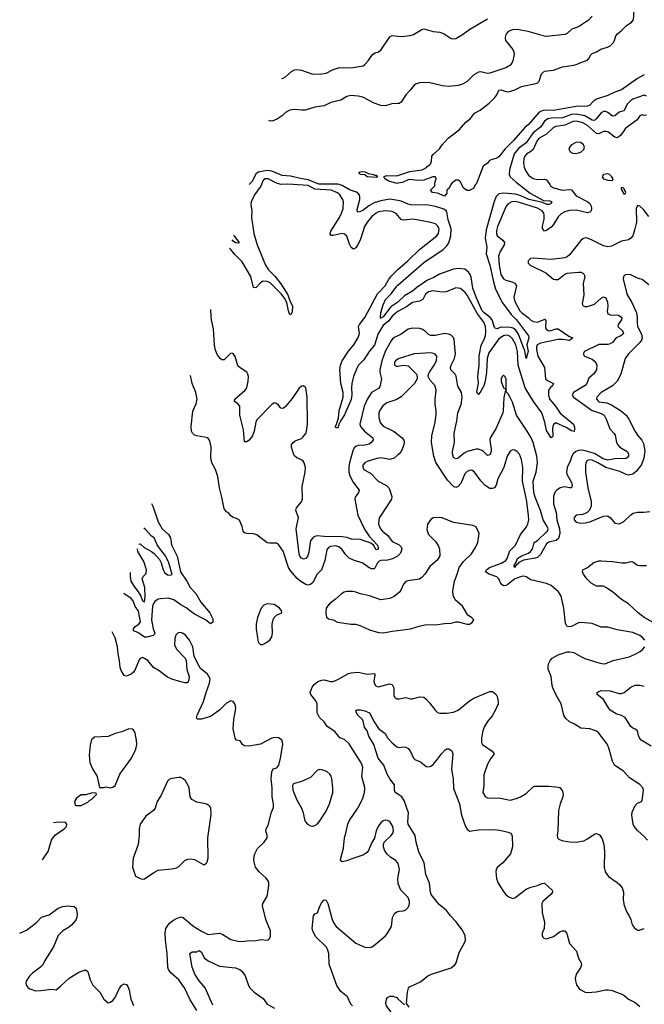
# Model space of a CAD drawing. Header units: inches. Extents: x 1473912 to 1647258, y 640388 to 773423.
# Tile 214 of 256: x 1476670 to 1482170, y 712784 to 721452. Entities that reach past the tile are written whole.
import ezdxf

# ---------------------------------------------------------------- set-up
doc = ezdxf.new("R2010")
doc.units = ezdxf.units.IN
doc.header["$MEASUREMENT"] = 0
for name, color, linetype in [('B4771', 7, 'Continuous'), ('B4772', 7, 'Continuous'), ('B4781', 7, 'Continuous'), ('B4782', 7, 'Continuous')]:
    doc.layers.add(name, color=color, linetype=linetype)

msp = doc.modelspace()

# ---------------------------------------------------------------- linework, layer by layer
at = {"layer": 'B4771', "color": 5}
for points, elevation in [([(1478798.2, 720000), (1478793.4, 719986.6), (1478738.5, 719910), (1478709.4, 719850), (1478706.5, 719826.5), (1478714.7, 719770), (1478711.8, 719710), (1478730.2, 719570), (1478759.8, 719470), (1478835.1, 719290), (1478861.7, 719250), (1478915.6, 719195.6), (1478970, 719127.6), (1479031, 719031), (1479045.3, 718985.3), (1479073.2, 718930), (1479070, 718879.3), (1479061.7, 718858.3), (1479050, 718852.4), (1479036.9, 718890), (1479022.4, 718962.4), (1479001.4, 719001.4), (1478975.3, 719035.3), (1478875.4, 719135.4), (1478850, 719147.7), (1478811.1, 719148.9), (1478787.3, 719132.7), (1478750, 719091), (1478730, 719094.5), (1478704.9, 719190), (1478630, 719320.7), (1478564.1, 719384.1), (1478528.9, 719430), (1478518.6, 719440.9)], 780), ([(1480000, 719729.2), (1479986.2, 719746.2), (1479950, 719763.2), (1479890, 719769.1), (1479830, 719759.4), (1479810, 719749.8), (1479770, 719718.2), (1479728.6, 719670), (1479705, 719630), (1479670, 719519.6), (1479650, 719474.7), (1479630, 719443.5), (1479610, 719432.8), (1479590, 719445.1), (1479575, 719475), (1479550, 719547.1), (1479530, 719564.9), (1479508.5, 719568.5), (1479430, 719551.8), (1479413.6, 719553.6), (1479404.5, 719564.5), (1479408.3, 719590), (1479484.9, 719710), (1479505, 719750), (1479517.5, 719790), (1479520.7, 719850), (1479516.5, 719870), (1479489.9, 719909.9), (1479468.3, 719928.3), (1479411.6, 719951.6), (1479270, 719960.9), (1479208.6, 719991.4), (1479078.9, 720000)], 780), ([(1480000, 719860.5), (1479930, 719871.3), (1479850, 719857.4), (1479790, 719839.9), (1479745.3, 719814.7), (1479690, 719773.6), (1479670, 719762.6), (1479650, 719758.3), (1479641.4, 719770), (1479642.2, 719782.2), (1479665.4, 719870), (1479666.4, 719890), (1479660.7, 719910), (1479643.2, 719930), (1479574.7, 719954.7), (1479510, 719993.6), (1479483.1, 720000)], 760), ([(1478553.9, 719556.3), (1478562, 719542), (1478601.6, 719490), (1478595.5, 719484.5), (1478570, 719487), (1478550, 719502.8), (1478540.9, 719513.7)], 760), ([(1480000, 718883.3), (1479990, 718878.1), (1479950, 718842.8), (1479920.5, 718799.5), (1479870, 718760.8), (1479826.8, 718690), (1479793.4, 718586.6), (1479746.9, 718530), (1479701.2, 718458.8), (1479652.2, 718410), (1479642.5, 718390), (1479608.7, 718311.3), (1479594.1, 718250), (1479591.2, 718210), (1479595.9, 718150), (1479590, 718107), (1479530, 717974.8), (1479496.7, 717923.3), (1479490, 717904.4), (1479481.8, 717898.1), (1479470, 717857), (1479450, 717862), (1479450, 717873.4), (1479457, 717883), (1479475.7, 717944.3), (1479484.1, 718010), (1479519.1, 718130), (1479518.6, 718170), (1479499, 718250), (1479489.6, 718370), (1479494.4, 718410), (1479510.5, 718450), (1479566.3, 718533.7), (1479612.6, 718590), (1479650, 718653.4), (1479663.4, 718690), (1479652.9, 718750), (1479660.8, 718770), (1479708.9, 718830), (1479820.2, 719039.8), (1479887.4, 719110), (1479917.5, 719162.5), (1479943.9, 719196.1), (1479992.8, 719247.2), (1480000, 719253.4)], 780), ([(1480000, 718966.2), (1479936.6, 718923.4), (1479870, 718835.1), (1479850, 718823.5), (1479845.9, 718825.9), (1479850, 718873.4), (1479870, 718942.4), (1479889.9, 718990), (1479941, 719039), (1479990, 719105.2), (1480000, 719113.9)], 760), ([(1480000, 718668.5), (1479962.2, 718650), (1479942.6, 718630), (1479888.8, 718530), (1479858.7, 718450), (1479841.3, 718370), (1479841.1, 718350), (1479854.4, 718290), (1479840.6, 718219.4), (1479830, 718206.5), (1479767.6, 718170), (1479730, 718107.3), (1479702.3, 718050), (1479665, 717890), (1479671, 717870), (1479704.8, 717830), (1479780.7, 717770), (1479781.8, 717750), (1479766, 717730), (1479745.8, 717714.2), (1479710, 717705.6), (1479650, 717702.5), (1479630, 717695.7), (1479616.3, 717683.7), (1479602.8, 717657.2), (1479574.4, 717550), (1479567.5, 717510), (1479568.4, 717470), (1479578, 717438), (1479604.1, 717384.1), (1479659.6, 717310), (1479653.8, 717290), (1479624.1, 717250), (1479619.7, 717230), (1479646, 717090), (1479705.8, 716965.8), (1479746.6, 716906.6), (1479816.9, 716830), (1479826.7, 716810), (1479827.7, 716790), (1479810, 716783.8), (1479785.5, 716825.5), (1479763.2, 716843.2), (1479670, 716876), (1479650, 716879.9), (1479610, 716875), (1479590, 716878), (1479553.2, 716893.2), (1479510, 716899.9), (1479350, 716901.8), (1479290, 716906.7), (1479270, 716902.8), (1479250, 716890.5), (1479234, 716870), (1479226.4, 716850), (1479215.8, 716764.2), (1479206.6, 716733.4), (1479190, 716709.8), (1479170, 716702.9), (1479150, 716710.6), (1479135.3, 716730), (1479129.4, 716750), (1479103.5, 716970), (1479125.3, 717070), (1479101.7, 717130), (1479105.9, 717154.1), (1479150, 717206.9), (1479161.4, 717230), (1479156.6, 717343.4), (1479184.7, 717470), (1479186.6, 717510), (1479175.8, 717550), (1479166, 717566), (1479150, 717578), (1479110, 717595.1), (1479090, 717612.6), (1479080.2, 717630), (1479063.5, 717690), (1479064.5, 717710), (1479077.2, 717730), (1479096.3, 717743.7), (1479150, 717765.7), (1479163.8, 717776.2), (1479188.3, 717810), (1479195.6, 717830), (1479204.5, 717890), (1479201.1, 718130), (1479189.2, 718210), (1479170, 718229.2), (1479150, 718226), (1479130, 718209.3), (1479070, 718118.4), (1479010, 718046.6), (1478990, 718029.3), (1478970, 718033.2), (1478950, 718059.3), (1478930, 718074.5), (1478910, 718078), (1478890, 718065.1), (1478757.3, 717930), (1478748.1, 717910), (1478733.2, 717830), (1478719, 717790), (1478690, 717749.6), (1478670, 717734.5), (1478650, 717735.3), (1478641.9, 717841.9), (1478607.3, 717970), (1478608.9, 718048.9), (1478590, 718069.7), (1478562, 718090), (1478565.1, 718110), (1478655.1, 718190), (1478671.1, 718210), (1478683, 718270), (1478684.5, 718310), (1478679.3, 718330), (1478669, 718350), (1478610, 718386.6), (1478590, 718406), (1478566.2, 718486.2), (1478550, 718512.3), (1478530, 718515.1), (1478470, 718458.7), (1478450, 718458), (1478434, 718470), (1478410, 718504.2), (1478392.1, 718552.1), (1478383.8, 718590), (1478375.2, 718730), (1478357.8, 718810), (1478354.2, 718890), (1478352.7, 718899.8)], 820), ([(1480000, 718463.1), (1479979.3, 718450), (1479970, 718436), (1479970.7, 718410), (1479990, 718399.5), (1480000, 718401.3)], 840), ([(1480000, 716733.1), (1479996.9, 716730), (1479953.5, 716706.5), (1479910, 716694.6), (1479850.1, 716689.9), (1479835.4, 716684.6), (1479820.9, 716670), (1479797, 716623), (1479790, 716617.8), (1479770, 716617), (1479746.9, 716626.9), (1479690, 716667.6), (1479610, 716693.3), (1479570, 716712.9), (1479540.7, 716740.7), (1479507, 716790), (1479481.1, 716810), (1479450, 716818.9), (1479405.9, 716814.1), (1479390, 716805.1), (1479375.4, 716784.6), (1479358, 716690), (1479326.9, 716610), (1479289.3, 716570), (1479250, 716497.4), (1479230, 716479.2), (1479210, 716473.3), (1479190, 716479.3), (1479145.4, 716505.4), (1479113.4, 716533.4), (1479056.2, 716596.2), (1479036.1, 716630), (1478990, 716771.8), (1478950, 716831.8), (1478930, 716843.6), (1478870, 716842.9), (1478850, 716847), (1478756.6, 716916.6), (1478730, 716926), (1478669.3, 716929.3), (1478650, 716935.3), (1478639, 716950), (1478629, 716990), (1478604.7, 717044.7), (1478580.2, 717060.2), (1478550, 717068.7), (1478530, 717084), (1478510, 717109.2), (1478490, 717119.3), (1478470, 717145.2), (1478449.8, 717250), (1478428.6, 717330), (1478414.5, 717430), (1478392.8, 717492.8), (1478361.2, 717550), (1478353.6, 717593.6), (1478356, 717690), (1478345.2, 717745.2), (1478328, 717770), (1478230, 717787.3), (1478210, 717795.6), (1478191.1, 717811.1), (1478181.3, 717830), (1478179.7, 717870), (1478193.9, 718006.1), (1478222.4, 718070), (1478231.3, 718111.3), (1478220.5, 718170), (1478188.5, 718248.5), (1478174.8, 718319.6)], 840), ([(1480000, 718114.4), (1479990.7, 718109.3), (1479901.4, 718078.6), (1479866.1, 718053.9), (1479836.8, 718010), (1479830.9, 717989.1), (1479831, 717950), (1479844.7, 717904.7), (1479870, 717874.7), (1479967.2, 717827.2), (1480000, 717801.1)], 840), ([(1480000, 717619.9), (1479967.7, 717592.3), (1479930, 717580.8), (1479850, 717593.6), (1479816, 717590), (1479730, 717561.3), (1479709.3, 717550.7), (1479692.4, 717530), (1479690.4, 717510), (1479703.8, 717490), (1479760.2, 717460.2), (1479825.3, 717390), (1479898.7, 717350), (1479919, 717330), (1479930.3, 717310), (1479946.4, 717253.6), (1479944.4, 717230), (1479838.9, 717070), (1479832.9, 717050), (1479830.3, 717010), (1479846.5, 716970), (1479863.6, 716950), (1479910.6, 716910.6), (1479950, 716857.7), (1480000, 716834.8)], 840), ([(1477829.5, 717192.9), (1477841.3, 717170), (1477888.8, 717030), (1477924.4, 716970), (1477979.2, 716919.2), (1477997, 716890), (1478006.2, 716830), (1478057.4, 716730), (1478084.8, 716590), (1478141.9, 716510), (1478170, 716452.8), (1478221.4, 716401.4), (1478263.7, 716323.7), (1478345.3, 716230), (1478370, 716176), (1478370, 716148), (1478350, 716134), (1478305.2, 716170), (1478210, 716219.1), (1478135.4, 716275.4), (1478090, 716301), (1478026.1, 716346.1), (1477978.7, 716358.7), (1477910, 716354.7), (1477890, 716349.8), (1477859.2, 716330), (1477847.5, 716312.5), (1477840.6, 716290), (1477831.3, 716170), (1477845.9, 716090), (1477859, 716050), (1477857, 716043), (1477843.8, 716030), (1477790, 716015.5), (1477770, 716016.7), (1477710, 716058), (1477672.6, 716072.6), (1477672.7, 716090), (1477687.2, 716110), (1477718.8, 716130), (1477732.7, 716150), (1477720.2, 716230), (1477712.6, 716250), (1477686.8, 716286.8), (1477670, 716334.8), (1477650, 716357), (1477586.6, 716400.8)], 840), ([(1477719.5, 716834.1), (1477730, 716839.1), (1477766.3, 716806.3), (1477831.1, 716771.1), (1477853.6, 716753.6), (1477900.4, 716700.4), (1477916, 716670), (1477933.4, 716610), (1477945.7, 716585.7), (1477970, 716566.1), (1477990, 716560.7), (1478013, 716567), (1477982.9, 716670), (1477965.4, 716710), (1477953.4, 716733.4), (1477908.3, 716788.3), (1477880.9, 716830), (1477854, 716890), (1477830, 716906.1), (1477781.4, 716961.4), (1477762.6, 716974.7)], 820), ([(1477643.3, 716585.6), (1477641.6, 716550), (1477649, 716509), (1477670.7, 716470), (1477713.9, 716413.9), (1477736.4, 716376.4), (1477750, 716335.8), (1477770, 716328), (1477775.6, 716370), (1477772.2, 716452.2), (1477749.1, 716530), (1477757.7, 716550), (1477782.5, 716577.5), (1477785.7, 716610), (1477761.6, 716681.6), (1477711.3, 716770), (1477707.2, 716793.9)], 820), ([(1480000, 716399.9), (1479967, 716373), (1479930, 716355.8), (1479850, 716345.7), (1479750, 716381.1), (1479670, 716398), (1479630, 716412.8), (1479602, 716418), (1479550, 716418.7), (1479527.7, 716412.3), (1479502.2, 716397.8), (1479450.3, 716349.7), (1479397.3, 716310), (1479379.1, 716290), (1479368.4, 716270), (1479366, 716230), (1479370.7, 716190.7), (1479390, 716178.8), (1479430, 716167.3), (1479468.6, 716148.6), (1479590, 716130.4), (1479630.3, 716130.3), (1479675.1, 716115.1), (1479750, 716079.3), (1479830, 716057.3), (1479873.7, 716053.7), (1479950, 716068.2), (1480000, 716074.4)], 860), ([(1478229.6, 712730), (1478170, 712823.7), (1478122.3, 712930), (1478070, 713000.5), (1478001.3, 713061.3), (1477980.5, 713090), (1477973.3, 713110), (1477969.7, 713229.7), (1477953.3, 713350), (1477950.8, 713409.2), (1477957.4, 713450), (1477985.1, 713494.9), (1478018.6, 713521.4), (1478057.1, 713542.9), (1478090, 713553), (1478110, 713548.4), (1478194.7, 713474.7), (1478270, 713427.8), (1478330, 713398), (1478430, 713410.4), (1478459.2, 713399.2), (1478530, 713355.3), (1478590, 713339.5), (1478630, 713336.4), (1478690, 713344.9), (1478736.6, 713343.4), (1478793.7, 713353.7), (1478850, 713347.3), (1478864.7, 713355.3), (1478878.6, 713381.4), (1478879.3, 713430), (1478836.2, 713530), (1478807.6, 713650), (1478810, 713671), (1478845.1, 713730), (1478852, 713750), (1478864.7, 713830), (1478863, 713850), (1478856.9, 713870), (1478837.8, 713897.8), (1478778.4, 713950), (1478747.3, 713990), (1478732.7, 714050), (1478733.2, 714086.8), (1478739, 714110), (1478764.8, 714155.2), (1478824, 714210), (1478849.2, 714250), (1478849.2, 714270), (1478836, 714310), (1478841.2, 714330), (1478859.1, 714360.9), (1478885.8, 714474.2), (1478904.7, 714515.3), (1478903.7, 714550), (1478892.7, 714610), (1478893.2, 714690), (1478885.2, 714770), (1478888.7, 714830), (1478903.1, 714856.9), (1478933.6, 714866.4), (1478952.1, 714887.9), (1478967.3, 714950), (1478987.3, 715070), (1478981.2, 715110), (1478950, 715129.5), (1478910, 715131.8), (1478890, 715127.3), (1478790, 715075.1), (1478690, 715056), (1478650, 715059), (1478632.5, 715072.5), (1478610, 715102), (1478578, 715110), (1478566.8, 715126.8), (1478549.5, 715210), (1478556.2, 715290), (1478571.8, 715388.2), (1478569.6, 715410), (1478563.6, 715430), (1478550, 715449.4), (1478530, 715456.9), (1478490, 715435.8), (1478430, 715373), (1478350, 715318.4), (1478270, 715295.6), (1478233.6, 715293.6), (1478227.3, 715307.3), (1478231.8, 715330), (1478289.6, 715450), (1478311.1, 715530), (1478342.4, 715610), (1478346.6, 715650), (1478322.7, 715690), (1478261.6, 715741.6), (1478246.8, 715766.8), (1478205.8, 715845.8), (1478194.3, 715930), (1478165.4, 715990), (1478130, 716033.3), (1478110, 716049.6), (1478090, 716058.4), (1478065.3, 716054.7), (1478046.1, 716033.9), (1478035.8, 716004.2), (1478034.2, 715950), (1478050, 715910.4), (1478128, 715830), (1478136.3, 715810), (1478142, 715730), (1478162.8, 715670), (1478159.8, 715640.2), (1478150, 715618), (1478144.7, 715615.3), (1478125.4, 715614.6), (1478090, 715622.7), (1478010, 715647), (1477970, 715665.1), (1477899.3, 715719.3), (1477848.7, 715748.7), (1477797, 715810), (1477770, 715829.6), (1477750, 715837), (1477730, 715829.3), (1477722.3, 715817.7), (1477688.1, 715731.9), (1477671.5, 715708.5), (1477650, 715691.5), (1477610, 715671.6), (1477590, 715678.4), (1477563.7, 715723.7), (1477555, 715750), (1477550, 715809), (1477536.5, 715870), (1477529.8, 715930), (1477509.8, 716009.8), (1477483, 716062.8)], 860), ([(1480000, 714026.5), (1479980.7, 714050), (1479937.2, 714077.2), (1479905.3, 714105.3), (1479882.2, 714142.3), (1479873.3, 714170), (1479873.3, 714190), (1479880.7, 714210), (1479941, 714270), (1479954.8, 714290), (1479960.8, 714310), (1479956.8, 714350), (1479930, 714393), (1479910, 714403), (1479890, 714406), (1479870, 714398.7), (1479850, 714381.6), (1479830, 714355.6), (1479809.2, 714310), (1479794.7, 714245.3), (1479770, 714209), (1479742, 714138), (1479730, 714119.5), (1479690, 714097.6), (1479594.4, 714065.6), (1479550, 714046), (1479510, 714039), (1479495.3, 714050), (1479497.2, 714070), (1479522.5, 714157.5), (1479529.6, 714249.6), (1479542.4, 714290), (1479558.3, 714370), (1479570, 714398), (1479648.5, 714511.5), (1479688.8, 714591.2), (1479703.6, 714636.4), (1479709.8, 714670), (1479708.8, 714691.2), (1479682.6, 714790), (1479692.2, 714872.2), (1479677.3, 714910), (1479570, 715077.2), (1479530, 715116), (1479489.6, 715130), (1479444.4, 715184.4), (1479377.6, 715230), (1479351.3, 715270), (1479309.8, 715310), (1479289.8, 715350), (1479289.7, 715430), (1479276.9, 715456.9), (1479234, 715510), (1479227.8, 715530), (1479244.9, 715575.1), (1479262, 715598), (1479295.6, 715624.4), (1479330, 715638), (1479350, 715640.5), (1479407.1, 715627.1), (1479430, 715626.7), (1479470, 715642), (1479564.6, 715695.4), (1479590, 715702), (1479650, 715707.7), (1479730, 715690.2), (1479790, 715696.1), (1479797.4, 715690), (1479798.2, 715678.2), (1479788.5, 715631.5), (1479790, 715612), (1479802.4, 715590), (1479810, 715583.7), (1479830, 715579.5), (1479924.9, 715604.9), (1479950, 715598.8), (1479963.8, 715570), (1479963.9, 715503.9), (1479970, 715486.8), (1479979.9, 715479.9), (1479990, 715474), (1480000, 715474)], 840), ([(1480000, 714632.9), (1479974.7, 714650), (1479969.7, 714670), (1479970, 714716), (1479929.6, 714770), (1479907, 714810), (1479877.2, 714890), (1479826.6, 714950), (1479788.6, 715070), (1479744.5, 715144.5), (1479728.2, 715190), (1479704.7, 715224.7), (1479695.6, 715275.6), (1479687.2, 715290), (1479648.8, 715328.8), (1479636.8, 715350), (1479628.7, 715371.3), (1479642.3, 715377.7), (1479670, 715377), (1479710, 715367.4), (1479749.7, 715349.7), (1479790, 715270.9), (1479830, 715211.5), (1479887.2, 715167.2), (1479910, 715129.4), (1479950, 715084.7), (1479990, 715050.4), (1480000, 715047.7)], 820), ([(1476868.8, 714059), (1476875.2, 714064.8), (1476920.7, 714130), (1476949.3, 714230), (1476957.5, 714242.5), (1476984.8, 714275.2), (1477062, 714330), (1477082, 714350), (1477086, 714370), (1477070, 714386)], 880), ([(1477070, 714386), (1476990, 714384), (1476967.4, 714380.8)], 880), ([(1479599.7, 712770), (1479585.6, 712785.6), (1479555.1, 712850), (1479498, 712898), (1479462.2, 712950), (1479396.3, 713136.3), (1479391.9, 713230), (1479379.7, 713270), (1479369.7, 713290), (1479277.3, 713377.3), (1479250, 713427), (1479245.1, 713450), (1479256.2, 713563.8), (1479270, 713580.7), (1479292.7, 713590), (1479313.1, 713646.9), (1479330, 713678.8), (1479350, 713702.8), (1479370, 713700.7), (1479383.8, 713670), (1479421.6, 713530), (1479436.9, 713496.9), (1479457.7, 713470), (1479630, 713323.2), (1479710, 713286.7), (1479755.3, 713284.7), (1479772.3, 713290), (1479799.5, 713310), (1479890, 713387.3), (1479910, 713410.8), (1479942.9, 713470), (1479951.5, 713548.5), (1479970, 713582.8), (1479990, 713597.3), (1480000, 713600.7)], 840), ([(1476669.8, 713410.2), (1476730, 713435.6), (1476817, 713503), (1476862.9, 713550), (1476930, 713571.8), (1477010, 713630.4), (1477050, 713646), (1477090, 713650.3), (1477150, 713646), (1477166, 713630), (1477174.9, 713574.9), (1477174, 713550), (1477166.4, 713530), (1477130, 713483), (1477100.7, 713459.3), (1477050, 713429.6), (1477008.4, 713390), (1476967.2, 713290), (1476892.7, 713170), (1476874.9, 713130), (1476854, 713110), (1476782, 713058), (1476753, 713030), (1476726.8, 712986.8), (1476722.8, 712970), (1476730.6, 712950.6), (1476744.7, 712930), (1476759.8, 712919.8), (1476810, 712902.8), (1476855.5, 712904.5), (1476950, 712918), (1476990, 712912), (1477030, 712942.8), (1477105.4, 713014.6), (1477190, 713068), (1477250, 713086), (1477270, 713071.3), (1477290, 712998), (1477313.2, 712953.2), (1477374.8, 712890), (1477411, 712830), (1477450, 712798), (1477470, 712802), (1477490, 712818), (1477510, 712844.7), (1477550, 712924.7), (1477570, 712951.3), (1477590, 712964.7), (1477610, 712958), (1477622, 712942), (1477634, 712910), (1477647.3, 712830), (1477672, 712772)], 860), ([(1478370, 712775.4), (1478303.7, 712930), (1478251.6, 712991.6), (1478211.7, 713050), (1478188.9, 713110), (1478169, 713230), (1478190, 713246.3), (1478230, 713244.7), (1478250, 713256.5), (1478270, 713243.7), (1478292.8, 713192.9), (1478330, 713165.6), (1478430, 713120.9), (1478570, 713106.3), (1478608, 713090), (1478630, 713072), (1478655.3, 713035.3), (1478685.7, 712950), (1478697, 712930), (1478734.9, 712890), (1478813.6, 712833.6), (1478850, 712786.5), (1478914.8, 712750)], 840), ([(1480000, 712603.7), (1479998.2, 712610), (1479936.9, 712716.9), (1479900.7, 712770), (1479895.1, 712790), (1479899, 712830), (1479910, 712844.7), (1479930, 712856), (1479955.3, 712855.3), (1479990, 712842.8), (1480000, 712833.3)], 820)]:
    msp.add_lwpolyline(points, dxfattribs=dict(at, elevation=elevation))
for points, elevation in [([(1478850, 716309.3), (1478821.1, 716298.9), (1478796, 716270), (1478764, 716190), (1478753.4, 716130), (1478753.4, 716090), (1478770.8, 715970.8), (1478791.1, 715951.1), (1478810, 715951), (1478830, 715964), (1478872.7, 715990), (1478890, 716018), (1478895.6, 716050), (1478894.5, 716130), (1478900.9, 716170), (1478909.2, 716190), (1478930, 716211), (1478978, 716230), (1478974, 716250), (1478959, 716270), (1478935.3, 716290), (1478910, 716302.7)], 860), ([(1477630, 715209.3), (1477570, 715182), (1477510, 715167.3), (1477450, 715141.6), (1477330, 715135.3), (1477304, 715116), (1477298, 715102), (1477290, 715066), (1477281.7, 714978.3), (1477288.3, 714911.7), (1477310, 714856), (1477350.7, 714790), (1477374, 714694), (1477410, 714692), (1477430, 714698), (1477470, 714691), (1477490, 714694.8), (1477510, 714711.3), (1477552.3, 714810), (1477655.1, 714950), (1477694, 715030), (1477701.2, 715070), (1477698, 715110), (1477686, 715170), (1477679.3, 715190), (1477666, 715206)], 880), ([(1479310, 714849.6), (1479290, 714841.6), (1479230, 714782), (1479150, 714746), (1479090.9, 714729.1), (1479078, 714722), (1479071, 714709), (1479074, 714670), (1479108, 714590), (1479150.4, 714510), (1479165.5, 714470), (1479178, 714410), (1479187.7, 714390), (1479204, 714370), (1479230, 714355.5), (1479250, 714353), (1479270, 714358), (1479290, 714370.6), (1479308.3, 714391.7), (1479370, 714483.8), (1479399.2, 714550), (1479426, 714650), (1479427.8, 714690), (1479419.7, 714770), (1479413.3, 714793.3), (1479402, 714810), (1479373.2, 714833.2), (1479330, 714847.8)], 860), ([(1478070, 714781.2), (1478008.3, 714771.7), (1477990, 714766), (1477970.4, 714749.6), (1477916, 714624), (1477879.1, 714570), (1477862.8, 714510), (1477846.8, 714490), (1477781.1, 714438.9), (1477730.8, 714370), (1477722.8, 714330), (1477722, 714270), (1477713.7, 714190), (1477670.4, 714070), (1477663, 713990), (1477690, 713912), (1477730.9, 713890.9), (1477750, 713886), (1477770, 713887.3), (1477850, 713944.4), (1477890, 713964.9), (1478010, 713976.4), (1478050, 713986.7), (1478070, 713997.6), (1478127.9, 714052.1), (1478150, 714063.1), (1478170, 714066), (1478210, 714057.3), (1478290, 714012), (1478314.6, 714025.4), (1478322, 714038), (1478329, 714070), (1478325.6, 714250), (1478354.5, 714454.5), (1478352.1, 714512.1), (1478344.7, 714524.7), (1478323.1, 714543.1), (1478306, 714550), (1478230, 714562), (1478185.7, 714585.7), (1478171.8, 714610), (1478162.4, 714690), (1478153.3, 714710), (1478129.3, 714750), (1478110, 714769.3), (1478090, 714779.3)], 880), ([(1477310, 714646), (1477250, 714628), (1477210, 714628), (1477170, 714598), (1477152, 714570), (1477158, 714538), (1477170, 714534), (1477210, 714534), (1477230, 714542), (1477270, 714562), (1477283.1, 714576.9), (1477306, 714590), (1477346, 714630), (1477342, 714642)], 880)]:
    msp.add_lwpolyline(points, close=True, dxfattribs=dict(at, elevation=elevation))
at = {"layer": 'B4772', "color": 5}
for points, elevation in [([(1478976.6, 720935.1), (1478990, 720937.3), (1479010, 720947.7), (1479064.6, 720995.4), (1479090, 721010.3), (1479110, 721013.1), (1479150, 721007), (1479250, 720973.7), (1479330, 720974.3), (1479370, 720982.6), (1479430, 721014.3), (1479490, 721030.3), (1479590, 721029), (1479693.4, 721046.6), (1479710, 721058), (1479737, 721090), (1479775.6, 721144.4), (1479800.4, 721159.6), (1479830, 721168.5), (1479850, 721183.8), (1479930, 721302), (1479950, 721314), (1480000, 721307.2)], 780), ([(1480000, 720713.4), (1479946, 720710), (1479890, 720693.4), (1479850, 720695.5), (1479790, 720718.4), (1479690, 720770.3), (1479650, 720780.3), (1479584.7, 720784.7), (1479550, 720774.9), (1479497.2, 720742.8), (1479410, 720724.4), (1479350, 720692.7), (1479270, 720681.7), (1479183.8, 720656.2), (1479150, 720654.9), (1479090, 720662.4), (1479050, 720656.4), (1479010, 720635.5), (1478982.7, 720610), (1478930, 720572.7), (1478890, 720557.6), (1478870, 720561.3), (1478863.1, 720565)], 760), ([(1479483.1, 720000), (1479470, 720003.1), (1479304.5, 720004.5), (1479210, 720041.4), (1479156.8, 720050), (1479055.9, 720075.9), (1478980.6, 720080.6), (1478890, 720119.8), (1478850, 720123.6), (1478785.9, 720114.1), (1478770, 720108.4), (1478748.5, 720091.5), (1478714.5, 720025.5), (1478690.1, 720000)], 760), ([(1480000, 720011.6), (1479990, 720009.8), (1479919.3, 720030), (1479886.6, 720050), (1479876, 720070), (1479901, 720079), (1479990, 720078), (1480000, 720081.3)], 740), ([(1479078.9, 720000), (1479030, 720003.2), (1478970, 720001.2), (1478930, 720013.3), (1478858, 720050), (1478825.5, 720050), (1478810, 720033.5), (1478798.2, 720000)], 780)]:
    msp.add_lwpolyline(points, dxfattribs=dict(at, elevation=elevation))
at = {"layer": 'B4772', "color": 5, "elevation": 740}
msp.add_lwpolyline([(1479790, 720082), (1479810, 720084.7), (1479821, 720070), (1479810, 720062.7), (1479730, 720069.8), (1479710, 720086.6), (1479669.2, 720090), (1479656, 720110), (1479684.8, 720115.2), (1479711.9, 720111.9), (1479737.5, 720097.5), (1479784.7, 720090)], close=True, dxfattribs=at)
at = {"layer": 'B4781', "color": 5}
for points, elevation in [([(1481337.9, 720000), (1481344.5, 719990), (1481371.6, 719971.6), (1481450, 719952.3), (1481510, 719958.2), (1481530, 719954.9), (1481570, 719902.6), (1481671.8, 719850), (1481690, 719833.1), (1481702.8, 719810), (1481706.3, 719790), (1481702.6, 719770), (1481690, 719756.3), (1481670, 719750.9), (1481570, 719773.8), (1481510, 719771.6), (1481470, 719759.9), (1481438, 719742), (1481410, 719715.4), (1481370, 719649.8), (1481350, 719627), (1481310, 719596), (1481290, 719589.7), (1481273.5, 719613.5), (1481273.4, 719633.4), (1481286.7, 719693.3), (1481288.1, 719730), (1481283.9, 719750), (1481270.4, 719770.4), (1481230, 719793.3), (1481070, 719844.1), (1481030, 719852.3), (1481003.1, 719850), (1480970, 719832.1), (1480954.8, 719810), (1480877.3, 719630), (1480867.4, 719590), (1480867.8, 719570), (1480874.5, 719550), (1480923.9, 719510), (1480937.8, 719490), (1480937, 719470), (1480900.1, 719410), (1480886.3, 719370), (1480891.3, 719290), (1480907.2, 719210), (1480930, 719169.4), (1480950, 719157.6), (1481003.7, 719143.7), (1481030, 719131.7), (1481046, 719110), (1481020.4, 719010), (1481031.2, 718970), (1481075.2, 718890), (1481091.3, 718870), (1481147.3, 718830), (1481170, 718806.5), (1481190, 718795.7), (1481230, 718790.5), (1481295.1, 718815.1), (1481303.6, 718803.6), (1481301.2, 718741.2), (1481306.6, 718726.6), (1481318.7, 718718.7), (1481330, 718714.3), (1481350, 718715.4), (1481390, 718729.6), (1481410, 718729.6), (1481506.6, 718666.6), (1481540.3, 718650), (1481510, 718629.2), (1481450, 718636.6), (1481410, 718635.7), (1481255.6, 718604.4), (1481227.6, 718590), (1481221.2, 718570), (1481220.8, 718550), (1481232.9, 718490), (1481290.7, 718390), (1481300.9, 718290), (1481316.2, 718276.2), (1481371.3, 718250), (1481362.7, 718230), (1481344.9, 718215.1), (1481327.7, 718190), (1481325.5, 718150), (1481335.2, 718110), (1481387.2, 718050), (1481428.3, 717988.3), (1481546.6, 717890), (1481555.1, 717864.9), (1481556.7, 717843.3), (1481552.5, 717827.5), (1481530, 717831.4), (1481481.1, 717861.1), (1481390, 717902.3), (1481371.1, 717888.9), (1481363.7, 717870), (1481360.5, 717850), (1481364.4, 717790), (1481360.9, 717779.1), (1481350, 717771.2), (1481310, 717835.3), (1481294.4, 717910), (1481268.4, 717990), (1481195.6, 718090), (1481121.1, 718210), (1481058.6, 718410), (1481052.3, 718530), (1481037.3, 718590), (1481010, 718642.4), (1480990, 718663.5), (1480971.9, 718671.9), (1480950, 718673.7), (1480930, 718669.5), (1480890, 718641.7), (1480801.9, 718518.1), (1480786.5, 718470), (1480780.5, 718350), (1480769.6, 718270), (1480755.5, 718230), (1480730, 718181.6), (1480710, 718153.5), (1480700.9, 718160.9), (1480696.3, 718176.3), (1480708.8, 718250), (1480705, 718310), (1480717.1, 718410), (1480716.2, 718490), (1480734.7, 718585.3), (1480757.8, 718630), (1480770.8, 718670), (1480775, 718710), (1480771.6, 718750), (1480758, 718790), (1480701.4, 718861.4), (1480610, 719027.3), (1480593.3, 719050), (1480550, 719084.2), (1480510, 719091.1), (1480424.6, 719055.4), (1480387.3, 719052.7), (1480310, 719066.3), (1480270, 719057.1), (1480244.6, 719035.4), (1480219.6, 718990), (1480190, 718974.4), (1480130, 718960.9), (1480076.8, 718923.2), (1480000, 718883.3)], 780), ([(1481066.9, 720000), (1481164.4, 719924.4), (1481281.6, 719861.6), (1481337.2, 719857.2), (1481355.3, 719850), (1481343.8, 719830), (1481330, 719825), (1481313.6, 719826.4), (1481264.2, 719844.2), (1481154.3, 719870), (1481081.6, 719901.6), (1481036, 719916), (1480934, 719926), (1480890, 719919.2), (1480865.3, 719894.7), (1480847.2, 719852.8), (1480777.2, 719602.8), (1480770.1, 719530), (1480783.2, 719450), (1480778.1, 719390), (1480810.9, 719290), (1480842.9, 719142.9), (1480860.9, 719080.9), (1480920.7, 718960.7), (1480997.9, 718857.9), (1481044.8, 718810), (1481149.3, 718670), (1481152.9, 718650), (1481136.1, 718590), (1481148.7, 718530), (1481137, 718503), (1481130, 718468), (1481117.3, 718537.3), (1481101.7, 718581.7), (1481062.3, 718682.3), (1481038.4, 718718.4), (1481015.6, 718735.6), (1480990, 718743.4), (1480910, 718745.9), (1480870, 718730.8), (1480857, 718737), (1480850, 718743.5), (1480830.2, 718810.2), (1480811.3, 718831.3), (1480759.9, 718870), (1480743.3, 718890), (1480690, 719007.9), (1480659.8, 719090), (1480645.5, 719185.5), (1480637.3, 719210), (1480623.2, 719230), (1480590, 719254.6), (1480530, 719260.4), (1480490, 719255.7), (1480366.8, 719213.2), (1480316.5, 719183.5), (1480261.4, 719158.6), (1480166.8, 719093.2), (1480130, 719061.2), (1480058.8, 719021.2), (1480005.6, 718970), (1480000, 718966.2)], 760), ([(1480466.6, 720000), (1480450.9, 719969.1), (1480432, 719950), (1480430, 719926), (1480410, 719898), (1480350, 719924), (1480306, 719930), (1480286, 719950), (1480326, 719990), (1480326.4, 720000)], 740), ([(1480684.3, 720000), (1480676, 719990), (1480670, 719968), (1480630, 719948), (1480610, 719948.7), (1480578, 719970), (1480562.8, 720000)], 740), ([(1480000, 719113.9), (1480230, 719315.6), (1480397.7, 719430), (1480430, 719459.8), (1480450, 719487.1), (1480466.4, 719550), (1480468.7, 719610), (1480444.2, 719690), (1480430, 719759.8), (1480424.2, 719770), (1480403.7, 719783.7), (1480330, 719808.5), (1480270, 719818.2), (1480110, 719821.7), (1480090, 719826.6), (1480030, 719855.8), (1480000, 719860.5)], 760), ([(1482210, 719719.5), (1482162, 719782), (1482130, 719809.3), (1482110, 719815.3), (1482099.3, 719790), (1482100.3, 719670), (1482087.6, 719610), (1482067.9, 719550), (1482052.1, 719527.9), (1482030, 719515.3), (1481970, 719503.1), (1481881.5, 719458.5), (1481850, 719451.7), (1481810, 719459.9), (1481710, 719511.5), (1481670, 719527.6), (1481649.4, 719530.6), (1481630, 719524.2), (1481610, 719507.6), (1481510, 719382.8), (1481490, 719365.7), (1481470, 719356.8), (1481350, 719340.8), (1481190, 719352.7), (1481167.7, 719350), (1481146.5, 719330), (1481148, 719310), (1481165.3, 719290), (1481302.3, 719222.3), (1481370, 719168.1), (1481383.7, 719163.7), (1481410, 719166.3), (1481469, 719211), (1481490, 719220.1), (1481590, 719230.1), (1481610, 719229.4), (1481630, 719221.2), (1481641.2, 719210), (1481645.2, 719190), (1481632.9, 719130), (1481637.4, 719030), (1481623, 718950), (1481632.4, 718932.4), (1481650, 718926), (1481670, 718926), (1481730, 718946.4), (1481790, 719001.4), (1481811.5, 719011.5), (1481830, 719004), (1481845.5, 718965.5), (1481849.6, 718930), (1481844.3, 718884.3), (1481850, 718862.7), (1481872.8, 718852.8), (1481943.8, 718850), (1481970.8, 718830), (1481968.1, 718810), (1481940.1, 718770), (1481937.6, 718750), (1481981.7, 718710), (1481986, 718690), (1481978.5, 718681.5), (1481964.4, 718670), (1481921.1, 718650), (1481889.6, 718610.4), (1481870, 718598.9), (1481850, 718593.1), (1481770, 718592.1), (1481643.8, 718530), (1481632.7, 718510), (1481642, 718490), (1481710, 718462.9), (1481729, 718449), (1481744.3, 718430), (1481752.5, 718410), (1481749.4, 718370), (1481726.3, 718333.7), (1481682.8, 718297.2), (1481663.7, 718250), (1481649.3, 718230.7), (1481547.2, 718170), (1481536.1, 718150), (1481545.3, 718130), (1481710, 718012), (1481790, 717985.4), (1481816.6, 717970), (1481838, 717930), (1481865.8, 717850), (1481905.2, 717810), (1481914.3, 717794.3), (1481925.9, 717730), (1481935.5, 717710), (1481955.9, 717690), (1482017.8, 717650), (1482029.5, 717630), (1482030.1, 717610), (1482022.2, 717597.8), (1482010, 717589.9), (1481910, 717586.4), (1481850, 717575.7), (1481806.7, 717586.7), (1481730, 717633.2), (1481630, 717661.5), (1481590, 717659.4), (1481567.9, 717650), (1481544.5, 717630), (1481530.7, 717610), (1481515.8, 717564.2), (1481490.1, 717510), (1481485, 717470), (1481488.8, 717450), (1481530, 717378), (1481534.1, 717350), (1481530, 717332), (1481510.2, 717329.8), (1481470, 717339.1), (1481427.9, 717330), (1481398.8, 717310), (1481385.1, 717294.9), (1481370, 717256), (1481370.7, 717190), (1481392.7, 717112.7), (1481399.8, 717050), (1481423.9, 716970), (1481425, 716930), (1481414, 716886), (1481394.1, 716865.9), (1481330, 716852.5), (1481310, 716837.1), (1481255.5, 716744.5), (1481230, 716718.2), (1481209.1, 716710.9), (1481105.1, 716694.9), (1481066.3, 716673.7), (1481050, 716655.9), (1481043.5, 716656.5), (1481028.1, 716628.1), (1481024, 716644), (1481030, 716664.9), (1481034.3, 716665.7), (1481054, 716710), (1481088.7, 716731.3), (1481150, 716756.3), (1481168.9, 716770), (1481184.4, 716790), (1481199.8, 716850), (1481230, 716868.1), (1481310, 716942.1), (1481317.3, 716950), (1481322.1, 716970), (1481315.8, 716990), (1481278.5, 717050), (1481255.6, 717130), (1481207.7, 717247.7), (1481196.5, 717290), (1481191.7, 717390), (1481219, 717470), (1481229.3, 717550), (1481222.9, 717610), (1481192.3, 717730), (1481174.6, 717770), (1481139.1, 717830), (1481044.7, 717970), (1481010, 718084.5), (1480990, 718127), (1480970, 718159.3), (1480954.5, 718174.5), (1480952.1, 718290), (1480942.9, 718310), (1480930, 718322.9), (1480917.1, 718310), (1480908.8, 718290), (1480910, 718266.8), (1480930, 718210.8), (1480944.7, 718204.7), (1480946.8, 718190), (1480933.8, 718126.2), (1480927.8, 718010), (1480923.1, 717990), (1480863.6, 717850), (1480811.6, 717770), (1480810.2, 717749.8), (1480822.8, 717670), (1480821.3, 717650), (1480810, 717621.3), (1480790, 717614.3), (1480754.6, 717650), (1480739.4, 717659.4), (1480710, 717669.9), (1480690, 717670.4), (1480610, 717649.5), (1480584.7, 717635.3), (1480530, 717591.9), (1480510, 717586.9), (1480490, 717598.3), (1480480.2, 717630), (1480480.2, 717650), (1480499, 717730), (1480495, 717810), (1480519.4, 717920.6), (1480528.4, 717990), (1480556.4, 718063.6), (1480565.8, 718130), (1480559.9, 718170), (1480526.7, 718226.7), (1480513.8, 718313.8), (1480504.2, 718330), (1480466.8, 718370), (1480464.2, 718390), (1480469.2, 718410), (1480498.3, 718470), (1480507.5, 718510), (1480495.4, 718635.4), (1480490, 718654), (1480470, 718676), (1480445, 718685), (1480410, 718689.8), (1480329.4, 718670.6), (1480290, 718670.7), (1480270, 718681.2), (1480240.7, 718710), (1480210, 718728.7), (1480190, 718733.9), (1480130, 718735.2), (1480090, 718728.4), (1480030, 718683.2), (1480000, 718668.5)], 820), ([(1480000, 719253.4), (1480088.7, 719330), (1480191.1, 719428.9), (1480344, 719550), (1480356.8, 719570), (1480362.7, 719610), (1480350, 719636.9), (1480330, 719654.5), (1480290, 719667.7), (1480135, 719695), (1480046.6, 719686.6), (1480030, 719692.4), (1480000, 719729.2)], 780), ([(1482210, 719118), (1482150, 719166), (1482110, 719178), (1482050, 719205.1), (1482010.7, 719209.3), (1481997.3, 719202.7), (1481986, 719190), (1481982.8, 719170), (1482013, 719050), (1482019.3, 719030), (1482061.5, 718961.5), (1482101.5, 718870), (1482108, 718830), (1482106.1, 718786.1), (1482110.2, 718750), (1482144.4, 718684.4), (1482150.1, 718649.9), (1482145, 718630), (1482131.1, 718608.9), (1482030.4, 718510), (1482002, 718470), (1481963.6, 718330), (1481931.5, 718270), (1481890, 718228.4), (1481790, 718171.1), (1481751.6, 718130), (1481749.3, 718110), (1481770, 718088.9), (1481839.4, 718079.4), (1481882.3, 718062.3), (1481970, 718006.9), (1482011.5, 717971.5), (1482035.1, 717935.1), (1482090, 717826.8), (1482110, 717794.8), (1482149.1, 717749.1), (1482162, 717722), (1482175.9, 717655.9), (1482167.1, 717592.9), (1482143.9, 717536.1), (1482102.3, 717477.7), (1482070, 717451), (1482030, 717442.6), (1482010, 717446.9), (1481953.7, 717473.7), (1481830, 717509.3), (1481760.8, 717550), (1481710, 717573.9), (1481690, 717576.1), (1481667.6, 717570), (1481656.2, 717550), (1481652, 717530), (1481651.1, 717470), (1481673.4, 717330), (1481702.3, 717210), (1481701.1, 717170), (1481685.9, 717134.1), (1481665.9, 717114.1), (1481630, 717097), (1481570, 717089), (1481551, 717070), (1481551, 717050), (1481570, 717027.3), (1481610, 717020.7), (1481650, 717022), (1481690, 717030.7), (1481810, 717081.3), (1481844.9, 717084.9), (1481870.4, 717070.4), (1481910, 717018.8), (1481950, 717013.4), (1481990, 717033), (1482050, 717093.4), (1482071.7, 717108.3), (1482110, 717117.3), (1482164.7, 717115.3), (1482218, 717122)], 840), ([(1482173.2, 715990), (1482157.2, 716010), (1482129.7, 716029.7), (1482070, 716056.4), (1481930, 716081.4), (1481850, 716104.4), (1481790, 716103.5), (1481710, 716136.9), (1481610, 716144.5), (1481590, 716140.9), (1481530, 716109.4), (1481510, 716106), (1481490, 716109), (1481477, 716137), (1481462.6, 716270), (1481437.6, 716377.6), (1481415.6, 716415.6), (1481350, 716471.2), (1481309.8, 716489.8), (1481170, 716519.6), (1481130, 716547.3), (1481110, 716552.3), (1481090, 716550.9), (1481030, 716530.5), (1480970, 716481.2), (1480950, 716470.9), (1480930, 716468.7), (1480910, 716484.1), (1480890, 716529.8), (1480870, 716545.9), (1480802.4, 716570), (1480772.2, 716590), (1480779.3, 716610), (1480806.2, 716630), (1480913.1, 716666.9), (1480949.8, 716690), (1480962.2, 716710), (1480984.5, 716775.5), (1481034.7, 716825.3), (1481080.5, 716919.5), (1481133.2, 716986.8), (1481145.6, 717010), (1481152.4, 717050), (1481150.7, 717089.3), (1481131.9, 717228.1), (1481097.9, 717390), (1481099.4, 717510), (1481090, 717579), (1481070, 717627), (1481050, 717647.6), (1481030, 717661.6), (1481010, 717665.1), (1480990, 717654), (1480962.8, 717610), (1480932.8, 717510), (1480880.3, 717410), (1480865.4, 717354.6), (1480850, 717332), (1480834.6, 717325.4), (1480810, 717326.3), (1480770, 717352.4), (1480730, 717392.6), (1480674.7, 717470), (1480650, 717485.1), (1480630, 717483.9), (1480610, 717474.5), (1480590, 717455.4), (1480555.2, 717370), (1480530, 717342.3), (1480510, 717334.8), (1480490, 717341.1), (1480437.3, 717397.3), (1480333.4, 717553.4), (1480316.5, 717610), (1480296.8, 717730), (1480298.9, 717790), (1480327.4, 717907.4), (1480336.2, 717976.2), (1480337.7, 718010), (1480328.2, 718070), (1480328.1, 718108.1), (1480337.4, 718190), (1480327.3, 718230), (1480280.4, 718280.4), (1480267, 718310), (1480269.6, 718330), (1480278.9, 718350), (1480320.9, 718410), (1480340.3, 718450), (1480342.6, 718490), (1480326.6, 718510), (1480290, 718518.2), (1480142, 718510), (1480010, 718469.5), (1480000, 718463.1)], 840), ([(1480000, 718401.3), (1480050.7, 718410.7), (1480090, 718404.9), (1480163, 718330), (1480170.6, 718310), (1480170.6, 718290), (1480146.4, 718250), (1480029.5, 718130.5), (1480000, 718114.4)], 840), ([(1480000, 717801.1), (1480039, 717770), (1480051.5, 717750), (1480055, 717735), (1480051.9, 717708.1), (1480027.8, 717650), (1480010.8, 717629.2), (1480000, 717619.9)], 840), ([(1480000, 716074.4), (1480110, 716088), (1480187.2, 716112.7), (1480250, 716127), (1480330, 716124.9), (1480410, 716137.3), (1480470, 716139.1), (1480510.9, 716150.9), (1480530.9, 716150.9), (1480608.9, 716131.1), (1480630, 716131), (1480655.1, 716144.9), (1480668, 716170), (1480648, 716190), (1480615.3, 716210), (1480570, 716288.7), (1480505.6, 716345.6), (1480485.6, 716385.6), (1480482.5, 716422.5), (1480499.7, 716510), (1480522.9, 716570), (1480539.5, 716630), (1480578.9, 716681.1), (1480649.4, 716750), (1480687, 716810), (1480704.5, 716850), (1480716, 716930), (1480690, 716988), (1480660.4, 717000.4), (1480490, 717027), (1480390, 717066), (1480370, 717069.3), (1480310, 717066), (1480288.8, 717051.2), (1480262, 717010), (1480254.8, 716965.2), (1480270, 716921), (1480335.6, 716855.6), (1480357.3, 716817.3), (1480366.4, 716790), (1480368.2, 716731.8), (1480344.7, 716695.3), (1480281.7, 716638.3), (1480237.1, 716570), (1480215.3, 716544.8), (1480190, 716527.8), (1480088.2, 716511.8), (1480070, 716505.2), (1480050, 716484), (1480025.7, 716430), (1480011.1, 716408.9), (1480000, 716399.9)], 860), ([(1480000, 716834.8), (1480010.1, 716830.1), (1480030, 716810.3), (1480033.8, 716790), (1480023.5, 716756.5), (1480000, 716733.1)], 840), ([(1482386.3, 716070), (1482168.6, 716188.6), (1482115.7, 716230), (1482032.1, 716310), (1481970, 716347.9), (1481890, 716413.7), (1481830, 716453.5), (1481810, 716464.2), (1481750, 716466.3), (1481703, 716490), (1481664.2, 716530), (1481634.5, 716570), (1481624.5, 716590), (1481629.3, 716610), (1481670, 716628), (1481726.5, 716673.5), (1481770, 716687.2), (1481791.1, 716688.9), (1481890, 716683.6), (1481970.8, 716669.2), (1482010, 716670.3), (1482050, 716682.4), (1482070, 716678.4), (1482110, 716650.3), (1482126.9, 716646.9), (1482190, 716647.1)], 820), ([(1482198, 714230), (1482165.5, 714265.5), (1482110, 714314), (1482082, 714350), (1482072.6, 714370), (1482060.4, 714450), (1482063.3, 714476.7), (1482090, 714534.9), (1482110, 714554), (1482145.2, 714570), (1482150, 714578), (1482163.7, 714670), (1482156, 714690), (1482130, 714718), (1482038.9, 714778.9), (1481990, 714832.3), (1481907.3, 714890), (1481890, 714924), (1481860.4, 715030), (1481844.4, 715070), (1481770, 715171.3), (1481750, 715189.7), (1481690, 715209.7), (1481610, 715215.8), (1481555.1, 715250), (1481510, 715271.2), (1481479.4, 715299.4), (1481460.9, 715330), (1481436.9, 715430), (1481390.6, 715510.6), (1481364.8, 715570), (1481358.4, 715590), (1481348.4, 715670), (1481324.7, 715735.3), (1481324.4, 715764.4), (1481330, 715786), (1481341.6, 715810), (1481358.4, 715830), (1481410, 715860.3), (1481490, 715885.5), (1481510, 715888), (1481550, 715880.5), (1481610, 715844.4), (1481647.5, 715827.5), (1481770, 715790.4), (1481810, 715782.4), (1481830, 715785.5), (1481895.3, 715810), (1482036.9, 715843.1), (1482090, 715865.5), (1482133.2, 715890), (1482157.2, 715910), (1482174, 715930)], 840), ([(1482230, 715055.1), (1482141.3, 715110), (1482126.6, 715130), (1482118.9, 715150), (1482111.4, 715191.4), (1482090, 715206.6), (1482070, 715214), (1482050.9, 715230.9), (1482001.6, 715310), (1481970, 715325.7), (1481920.9, 715340.9), (1481870, 715373.3), (1481853.4, 715393.4), (1481810, 715467.8), (1481754, 715510), (1481754, 715530), (1481790, 715546.8), (1481870, 715544.7), (1481950, 715520.2), (1481970, 715519.7), (1481991.8, 715528.2), (1482050, 715575.8), (1482090, 715594.7), (1482130, 715593.8), (1482170, 715586)], 820), ([(1480000, 715474), (1480010, 715474), (1480070, 715484), (1480110, 715473.4), (1480130, 715473.4), (1480190, 715492), (1480227.1, 715487.1), (1480250, 715470.5), (1480278.6, 715438.6), (1480330.3, 715370.3), (1480350, 715353), (1480370, 715346), (1480430, 715345.7), (1480490, 715355.3), (1480530, 715374.4), (1480630, 715455.5), (1480670, 715478.4), (1480810, 715537.3), (1480830, 715538.8), (1480844.7, 715530), (1480866, 715510), (1480873.7, 715493.7), (1480884, 715450), (1480882, 715430), (1480856.4, 715370), (1480830, 715322.7), (1480790, 715272.7), (1480763.1, 715230), (1480749.1, 715190.9), (1480736.9, 715130), (1480737.4, 715090), (1480745.7, 715070), (1480830, 715012.4), (1480846.8, 714990), (1480836, 714970), (1480814.4, 714945.6), (1480790, 714899), (1480756.2, 714803.8), (1480755.6, 714710), (1480747.2, 714650), (1480770, 714613), (1480790, 714602.6), (1480810, 714598.9), (1480890, 714600.2), (1480990, 714582.3), (1481045.2, 714594.8), (1481079.5, 714610), (1481130, 714640.3), (1481190, 714697.1), (1481210, 714704.9), (1481330, 714705.2), (1481410, 714695.5), (1481428.5, 714688.5), (1481450, 714661), (1481455.8, 714630), (1481453.7, 714610), (1481430.4, 714550), (1481415.5, 714490), (1481408.1, 714311.9), (1481402, 714270), (1481406.8, 714250), (1481418, 714238), (1481444.9, 714224.9), (1481510, 714214.4), (1481570, 714212.7), (1481636.1, 714223.9), (1481670, 714240.5), (1481735.6, 714284.4), (1481750, 714288.2), (1481775.6, 714275.6), (1481800, 714240), (1481813.4, 714190), (1481818.4, 714130), (1481816.4, 713990), (1481824.9, 713950), (1481854, 713910), (1481930, 713857.1), (1481955.1, 713835.1), (1481974.6, 713810), (1481985.3, 713770), (1481984.1, 713704.1), (1481992.5, 713652.5), (1482015.5, 713595.5), (1482033.4, 713570), (1482050.6, 713530), (1482063.5, 713483.5), (1482079.8, 713459.8), (1482110, 713436), (1482130, 713436), (1482150, 713446.8), (1482170, 713450.6)], 840), ([(1480000, 715047.7), (1480010, 715044.9), (1480050, 715050.3), (1480070, 715046.9), (1480090, 715036), (1480112.4, 715010), (1480137.6, 714950), (1480150, 714939.5), (1480199, 714919), (1480250, 714876.3), (1480270, 714875.5), (1480290, 714881.6), (1480310, 714894.9), (1480341.3, 714930), (1480382.7, 714990), (1480415.3, 715024.7), (1480430, 715033.1), (1480450, 715031.8), (1480475.8, 715015.8), (1480483.7, 714990), (1480472.6, 714850), (1480487.6, 714770), (1480490, 714684.7), (1480543.2, 714550), (1480561.6, 714450), (1480595.3, 714350), (1480610, 714324.9), (1480630, 714307.3), (1480710, 714320.5), (1480843.8, 714323.8), (1480896.7, 714316.7), (1480970, 714298), (1480991, 714290), (1480999.3, 714279.3), (1481005.2, 714265.2), (1481008.5, 714170), (1480991.4, 714110), (1480922.8, 714030), (1480878, 713990), (1480865.2, 713970), (1480861.1, 713950), (1480867.8, 713890), (1480884.2, 713850), (1480930, 713777), (1480950, 713750.4), (1480970, 713733.4), (1481010, 713716), (1481030, 713721.7), (1481130, 713797.6), (1481170, 713814.7), (1481229.8, 713830.2), (1481270, 713848.2), (1481290.3, 713850.3), (1481357.3, 713790), (1481360.5, 713770), (1481348.2, 713750), (1481277.1, 713690), (1481266.4, 713670), (1481272, 713590), (1481290.3, 713509.7), (1481288.3, 713451.7), (1481270.5, 713410), (1481270.5, 713390), (1481275.2, 713375.2), (1481285.1, 713365.1), (1481310, 713360.4), (1481370, 713379.5), (1481430, 713424), (1481450, 713431), (1481470, 713431.3), (1481479.8, 713419.8), (1481487.3, 713407.3), (1481510, 713318), (1481572.7, 713252.7), (1481590.4, 713190), (1481613.1, 713150), (1481616.5, 713130), (1481610.2, 713110), (1481570.3, 713050), (1481562.3, 713010), (1481563.1, 712990), (1481574.3, 712954.3), (1481598, 712918), (1481650, 712890.6), (1481670, 712887.7), (1481745.8, 712894.2), (1481829.7, 712910.3), (1481852, 712912), (1481886.6, 712906.6), (1481988.1, 712868.1), (1482031, 712830), (1482090, 712798.8), (1482130, 712764)], 820), ([(1480098.4, 712758.4), (1480077.2, 712790), (1480084.2, 712890), (1480093.3, 712926.7), (1480102.6, 712937.4), (1480199.3, 712980.7), (1480264.7, 713035.2), (1480297.2, 713050), (1480470, 713105.6), (1480501, 713130), (1480513.5, 713150), (1480540.8, 713239.2), (1480588.8, 713330), (1480594.2, 713350), (1480592.2, 713387.8), (1480570, 713437.3), (1480510, 713514), (1480462.4, 713562.4), (1480428, 713610), (1480362.9, 713662.9), (1480294.5, 713750), (1480287.5, 713770), (1480278.9, 713850), (1480245.3, 713925.3), (1480231.9, 714030), (1480184.8, 714124.8), (1480161.8, 714210), (1480153.3, 714270), (1480091.5, 714370), (1480088.5, 714390), (1480093.8, 714470), (1480056.8, 714576.8), (1480034, 714610), (1480000, 714632.9)], 820), ([(1480000, 713600.7), (1480010, 713604), (1480050, 713607.3), (1480070, 713614.8), (1480095.3, 713644.7), (1480102, 713670), (1480102.9, 713690), (1480090, 713725.2), (1480027.3, 713787.3), (1480003.9, 713843.9), (1480001, 713890), (1480013.1, 713970), (1480002.9, 714022.9), (1480000, 714026.5)], 840), ([(1480000, 712833.3), (1480058, 712778)], 820)]:
    msp.add_lwpolyline(points, dxfattribs=dict(at, elevation=elevation))
at = {"layer": 'B4781', "color": 5, "elevation": 820}
msp.add_lwpolyline([(1481970, 719975.3), (1481966.8, 719970), (1481970, 719954), (1481990, 719918), (1482002, 719918), (1482008, 719930), (1481990, 719968)], close=True, dxfattribs=at)
at = {"layer": 'B4782', "color": 5}
for points, elevation in [([(1480000, 720081.3), (1480104.2, 720115.8), (1480214, 720130), (1480252, 720150), (1480258.9, 720161.1), (1480282.9, 720177.1), (1480296.9, 720203.1), (1480299.7, 720250), (1480310, 720265.5), (1480366.1, 720313.9), (1480390, 720351.8), (1480441.6, 720410), (1480538.9, 720481.1), (1480598.9, 720550), (1480638.3, 720581.7), (1480674.7, 720630), (1480723.5, 720656.5), (1480803.9, 720716.1), (1480857.6, 720770), (1480872.4, 720790), (1480890, 720830.6), (1480910, 720836), (1480942.3, 720822.3), (1480970, 720817.7), (1481030, 720835.9), (1481090, 720863.5), (1481226.5, 720893.5), (1481245, 720910), (1481265.2, 720974.8), (1481290, 720999.1), (1481370, 721007.6), (1481450, 721038), (1481548.6, 721051.4), (1481580.2, 721059.8), (1481610, 721075.2), (1481670, 721096.4), (1481682.4, 721110), (1481697.7, 721142.3), (1481710, 721153.4), (1481750, 721168.2), (1481787.4, 721192.6), (1481846, 721210), (1481870, 721223.2), (1481898, 721250), (1481908.7, 721270), (1481920.3, 721310), (1481932.5, 721327.5), (1481970, 721356.5), (1482010, 721398.4), (1482056.3, 721430), (1482073.7, 721450), (1482087.1, 721610)], 740), ([(1481710, 721482.3), (1481674.3, 721445.7), (1481651.1, 721428.9), (1481590, 721389.3), (1481530.9, 721369.1), (1481490, 721332), (1481470, 721322.3), (1481310, 721304.4), (1481290, 721305.8), (1481147.4, 721347.4), (1481050, 721366.3), (1481010, 721363.7), (1480972.3, 721347.7), (1480955.6, 721330), (1480947.2, 721312.8), (1480943.8, 721290), (1480947, 721270), (1481012, 721190), (1481021.4, 721170), (1481023.8, 721150), (1481012.1, 721090), (1481003, 721070), (1480985.1, 721050), (1480950, 721027.7), (1480810, 720980.7), (1480790, 720978.5), (1480730, 720992.2), (1480710, 720990.4), (1480670, 720967), (1480610, 720908.4), (1480570, 720883.7), (1480530, 720873.7), (1480450, 720864.9), (1480391.5, 720868.5), (1480270, 720900.4), (1480190, 720896.3), (1480154.2, 720885.8), (1480143, 720877), (1480109.6, 720830.4), (1480069.4, 720790), (1480030, 720726), (1480010, 720714), (1480000, 720713.4)], 760), ([(1480000, 721307.2), (1480030, 721303.1), (1480107.7, 721312.3), (1480137.2, 721322.8), (1480210, 721366.4), (1480230, 721370.4), (1480310, 721348), (1480370, 721342), (1480408.3, 721328.3), (1480470, 721287.3), (1480490, 721284), (1480510, 721287.7), (1480570, 721320.5), (1480632.7, 721370), (1480790, 721460.5)], 780), ([(1482170, 720965.7), (1482110, 720933), (1481970, 720833.6), (1481910, 720813.1), (1481850, 720784.8), (1481748.6, 720751.4), (1481723.8, 720736.2), (1481690, 720699.8), (1481670, 720690.6), (1481570, 720688.2), (1481370, 720653.6), (1481290, 720655.3), (1481269.2, 720650.8), (1481242.9, 720637.1), (1481150.2, 720530), (1481118.3, 720501.7), (1481019, 720390), (1480944.6, 720315.4), (1480890, 720243.6), (1480870, 720231.6), (1480820.4, 720219.6), (1480808.2, 720211.8), (1480790, 720189.5), (1480750, 720162.7), (1480692.7, 720010), (1480684.3, 720000)], 740), ([(1482190, 720778.7), (1482168.2, 720788.2), (1482070, 720751.4), (1482050, 720739.6), (1482022.7, 720710), (1481990, 720649.7), (1481950, 720636.8), (1481910, 720605.8), (1481890, 720602.4), (1481850, 720636), (1481830, 720645), (1481810, 720643.7), (1481790, 720632.5), (1481743.7, 720576.3), (1481730, 720565.6), (1481710, 720567.4), (1481645.9, 720605.9), (1481570, 720621), (1481530, 720616.4), (1481450, 720589.2), (1481350, 720586.5), (1481320.1, 720579.9), (1481290, 720558.5), (1481259.8, 720510), (1481190, 720457.1), (1481131, 720369), (1481060.8, 720319.2), (1481024.5, 720270), (1480981.6, 720130), (1480979.7, 720090), (1480989.3, 720070), (1481040.5, 720020.5), (1481066.9, 720000)], 760), ([(1482190, 720612.2), (1482168.1, 720608.1), (1482146.9, 720613.1), (1482130, 720606), (1482106.7, 720570), (1482021.1, 720510), (1482001.3, 720490), (1481963.6, 720436.5), (1481950, 720422.7), (1481930, 720412.7), (1481910, 720419.1), (1481850, 720463.8), (1481830, 720469.2), (1481810, 720466.5), (1481770, 720446.6), (1481750, 720449.4), (1481670, 720521.2), (1481630, 720542.7), (1481584.3, 720555.7), (1481550, 720557.5), (1481470, 720523.5), (1481390, 720511.2), (1481370, 720502.1), (1481310, 720444), (1481244, 720410), (1481227.3, 720390), (1481190, 720309.9), (1481170, 720290.9), (1481136, 720270), (1481117.2, 720250), (1481109, 720230), (1481106.6, 720190), (1481113, 720153), (1481124.2, 720124.2), (1481150, 720084.7), (1481190, 720055.4), (1481230, 720044.4), (1481290, 720049.3), (1481310, 720042.4), (1481337.9, 720000)], 780), ([(1480326.4, 720000), (1480327.3, 720027.3), (1480338, 720050), (1480338, 720058), (1480328, 720068), (1480308.4, 720068.4), (1480230, 720038.7), (1480170, 720036.5), (1480110, 720044.5), (1480090, 720042), (1480041.1, 720018.9), (1480000, 720011.6)], 740), ([(1480562.8, 720000), (1480548.4, 720028.4), (1480530, 720038), (1480510, 720038), (1480471.1, 720008.9), (1480466.6, 720000)], 740)]:
    msp.add_lwpolyline(points, dxfattribs=dict(at, elevation=elevation))
at = {"layer": 'B4782', "color": 5, "elevation": 820}
for points in [[(1481590, 720375), (1481566.4, 720370), (1481528.9, 720350), (1481511.8, 720330), (1481506.7, 720310), (1481510, 720302.8), (1481518, 720290), (1481538.4, 720278.4), (1481570, 720273.6), (1481610, 720287.3), (1481637.2, 720310), (1481642.8, 720330), (1481635.9, 720350), (1481610, 720372)], [(1481850, 720095.6), (1481810.8, 720090), (1481797.6, 720070), (1481810.7, 720050), (1481850, 720039), (1481890, 720036), (1481896.2, 720050), (1481883.6, 720070), (1481863.7, 720090)]]:
    msp.add_lwpolyline(points, close=True, dxfattribs=at)

doc.saveas('drawing.dxf')
